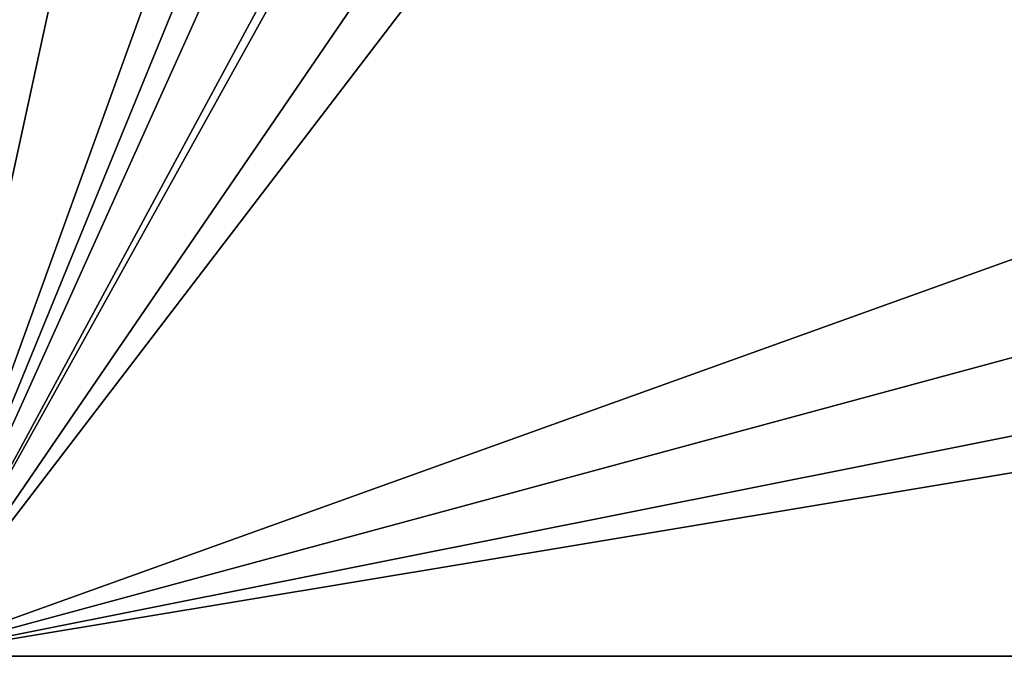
# Model space of a CAD drawing. Header units: millimetres. Extents: x -108 to 108, y -64 to 45.
# Tile 2 of 256: x -81 to -38, y -45 to -17. Entities that reach past the tile are written whole.
import ezdxf

# ---------------------------------------------------------------- set-up
doc = ezdxf.new("R2010")
doc.units = ezdxf.units.MM
doc.header["$LTSCALE"] = 65.185185
for name, color, linetype in [('1', 7, 'CONTINUOUS'), ('2', 7, 'CONTINUOUS'), ('3', 7, 'CONTINUOUS')]:
    doc.layers.add(name, color=color, linetype=linetype)

msp = doc.modelspace()

# ---------------------------------------------------------------- linework, layer by layer
at = {"layer": '1', "linetype": 'CONTINUOUS'}
for points in [[(-86, 45, 2), (-86, -45, 2), (-80.404, 3.382, 2), (-86, 45, 2)], [(86, -45, 2), (49.625, -17.97, 2), (-39.55, 7.5, 2), (86, -45, 2)], [(-39.55, 3.752, 2), (86, -45, 2), (-39.55, 7.5, 2), (-39.55, 3.752, 2)], [(49.625, -17.97, 2), (42.03, -10.375, 2), (-39.55, 7.5, 2), (49.625, -17.97, 2)], [(86, -45, 2), (-39.55, 3.752, 2), (-39.596, 3.382, 2), (86, -45, 2)], [(-80.404, 3.382, 2), (-86, -45, 2), (-80.267, 3.034, 2), (-80.404, 3.382, 2)], [(-80.267, 3.034, 2), (-86, -45, 2), (-76.621, -1.925, 2), (-80.267, 3.034, 2)], [(-43.379, -1.925, 2), (86, -45, 2), (-39.733, 3.034, 2), (-43.379, -1.925, 2)], [(-39.733, 3.034, 2), (86, -45, 2), (-39.596, 3.382, 2), (-39.733, 3.034, 2)], [(-76.621, -1.925, 2), (-86, -45, 2), (-71.784, -5.763, 2), (-76.621, -1.925, 2)], [(-48.216, -5.763, 2), (86, -45, 2), (-43.379, -1.925, 2), (-48.216, -5.763, 2)], [(-71.784, -5.763, 2), (-86, -45, 2), (-66.099, -8.173, 2), (-71.784, -5.763, 2)], [(-53.901, -8.173, 2), (86, -45, 2), (-48.216, -5.763, 2), (-53.901, -8.173, 2)], [(-86, -45, 2), (86, -45, 2), (-66.099, -8.173, 2), (-86, -45, 2)], [(-66.099, -8.173, 2), (86, -45, 2), (-60, -9, 2), (-66.099, -8.173, 2)], [(-60, -9, 2), (86, -45, 2), (-53.901, -8.173, 2), (-60, -9, 2)]]:
    msp.add_3dface(points, dxfattribs=at)
at = {"layer": '2', "linetype": 'CONTINUOUS'}
for points in [[(-86, -45), (-86, 45), (-66.657, 2.163), (-86, -45)], [(-66.657, -2.163), (-86, -45), (-66.657, 2.163), (-66.657, -2.163)], [(-86, -45), (-55.885, -5.663), (39.25, 0), (-86, -45)], [(42.03, -10.375), (-86, -45), (39.25, 0), (42.03, -10.375)], [(-64.115, -5.663), (-86, -45), (-66.657, -2.163), (-64.115, -5.663)], [(-55.885, -5.663), (-86, -45), (-60, -7), (-55.885, -5.663)], [(-60, -7), (-86, -45), (-64.115, -5.663), (-60, -7)], [(49.625, -17.97), (-86, -45), (42.03, -10.375), (49.625, -17.97)], [(60, -20.75), (-86, -45), (49.625, -17.97), (60, -20.75)], [(86, -45), (-86, -45), (60, -20.75), (86, -45)]]:
    msp.add_3dface(points, dxfattribs=at)
at = {"layer": '3', "linetype": 'CONTINUOUS'}
for points in [[(86, -45, 2), (-86, -45, 2), (86, -45), (86, -45, 2)], [(-86, -45, 2), (-86, -45), (86, -45), (-86, -45, 2)]]:
    msp.add_3dface(points, dxfattribs=at)

doc.saveas('drawing.dxf')
